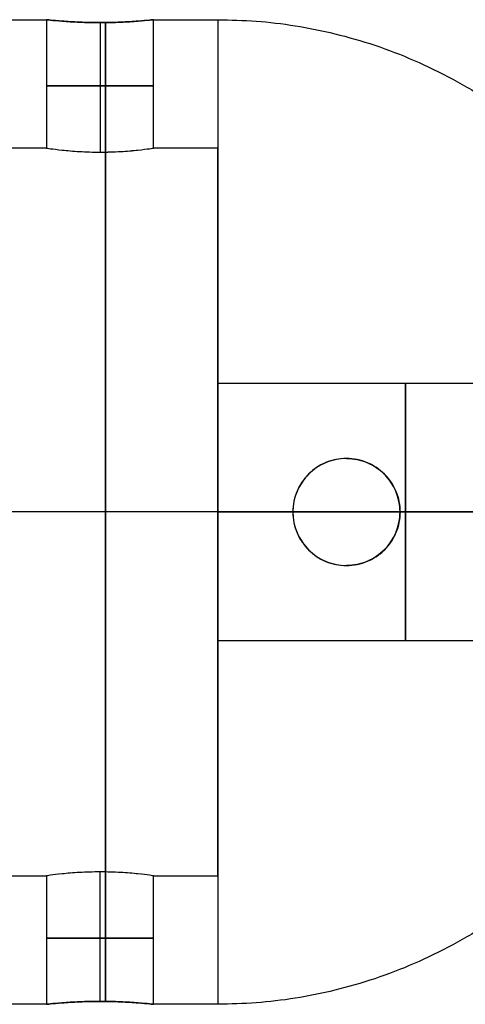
# Model space of a CAD drawing. Header units: millimetres. Extents: x 1690 to 2693, y 642 to 671.
# Tile 188 of 256: x 2642 to 2653, y 645 to 668. Entities that reach past the tile are written whole.
import ezdxf

# ---------------------------------------------------------------- set-up
doc = ezdxf.new("R2010")
doc.units = ezdxf.units.MM
doc.layers.add('METAL NEGRO', color=7, linetype='Continuous')

msp = doc.modelspace()

# ---------------------------------------------------------------- linework, layer by layer
at = {"layer": 'METAL NEGRO'}
for p, q in [((2643.987, 667.761, 17.821), (2643.987, 664.736, 17.821)), ((2643.987, 667.761, 15.321), (2643.987, 664.736, 15.321)), ((2646.737, 664.829, 16.571), (2646.737, 658.565, 16.571)), ((2646.737, 656.329, 25.071), (2641.487, 656.329, 25.071)), ((2646.737, 656.329, 5.071), (2641.487, 656.329, 5.071)), ((2646.737, 656.329, 28.071), (2641.487, 656.329, 28.071)), ((2646.737, 656.329, 8.071), (2641.487, 656.329, 8.071)), ((2646.737, 656.329, 17.571), (2652.737, 656.329, 17.571)), ((2646.737, 656.329, 11.571), (2648.487, 656.329, 11.571)), ((2646.737, 656.329, 8.071), (2646.737, 656.329, 11.571)), ((2646.737, 656.329, 17.571), (2646.737, 656.329, 25.071)), ((2648.487, 656.329, 5.204), (2648.487, 656.329, 11.571)), ((2650.987, 656.329, 5.885), (2650.987, 656.329, 11.571)), ((2650.987, 656.329, 11.571), (2655.045, 656.329, 11.571)), ((2646.737, 654.093, 16.571), (2646.737, 647.829, 16.571)), ((2643.987, 644.897, 17.821), (2643.987, 647.921, 17.821)), ((2643.987, 644.897, 15.321), (2643.987, 647.921, 15.321))]:
    msp.add_line(p, q, dxfattribs=at)
at = {"layer": 'METAL NEGRO', "extrusion": (-1, 0, 0)}
for centre, radius, start, end in [((-656.329, 16.571, -2644.112), 11.5, 186.2088, 353.7912), ((-656.329, 16.571, -2644.112), 11.5, 6.2083, 173.7914), ((-656.329, 16.571, -2646.737), 11.5, 180, 270), ((-656.329, 16.571, -2644.112), 8.5, 8.4139, 171.5861), ((-656.329, 16.571, -2644.112), 8.5, 188.4136, 351.5868), ((-656.329, 16.571, -2646.737), 8.5, 0, 180), ((-656.329, 16.571, -2646.737), 8.5, 180, 0), ((-656.329, 16.571, -2646.737), 11.5, 270, 0)]:
    msp.add_arc(centre, radius, start, end, dxfattribs=at)
at = {"layer": 'METAL NEGRO', "extrusion": (1, 0, 0)}
for centre, radius, start, end in [((656.329, 16.571, 2646.737), 11.5, 0, 90), ((656.329, 14.571, 2646.737), 3, 0, 180), ((656.329, 14.571, 2646.737), 3, 180, 0), ((656.329, 14.571, 2651.112), 3, 0, 180), ((656.329, 14.571, 2651.112), 3, 180, 0), ((656.329, 16.571, 2646.737), 11.5, 90, 180)]:
    msp.add_arc(centre, radius, start, end, dxfattribs=at)
at = {"layer": 'METAL NEGRO', "extrusion": (0, -1, 0)}
for centre, radius, start, end in [((2643.987, 16.571, -666.283), 1.25, 0, 180), ((2643.987, 16.571, -666.283), 1.25, 180, 0), ((2646.737, 16.571, -656.329), 11.5, 270, 278.7529), ((2646.737, 16.571, -656.329), 11.5, 34.1028, 90), ((2646.737, 16.571, -656.329), 11.5, 291.6888, 325.8972)]:
    msp.add_arc(centre, radius, start, end, dxfattribs=at)
at = {"layer": 'METAL NEGRO'}
for centre, start, end in [((2649.737, 656.329, 8.524), 90, 270), ((2649.737, 656.329, 8.691), 270, 90)]:
    msp.add_arc(centre, 1.25, start, end, dxfattribs=at)
at = {"layer": 'METAL NEGRO', "extrusion": (0, 1, 0)}
for start, end in [(0, 180), (180, 0)]:
    msp.add_arc((-2643.987, 16.571, 646.375), 1.25, start, end, dxfattribs=at)
at = {"layer": 'METAL NEGRO'}
for points in [[(2641.487, 667.829, 16.571), (2642.737, 667.829, 16.571)], [(2642.737, 667.829, 16.571), (2642.737, 664.829, 16.571)], [(2645.237, 664.829, 16.571), (2645.237, 667.829, 16.571)], [(2645.237, 667.829, 16.571), (2646.737, 667.829, 16.571)], [(2642.737, 664.829, 16.571), (2641.487, 664.829, 16.571)], [(2646.737, 664.829, 16.571), (2645.237, 664.829, 16.571)], [(2655.487, 659.329, 14.571), (2646.737, 659.329, 14.571)], [(2649.737, 657.579, 5.539), (2649.737, 657.579, 11.843)], [(2649.737, 655.079, 11.843), (2649.737, 655.079, 5.539)], [(2646.737, 653.329, 14.571), (2655.487, 653.329, 14.571)], [(2641.487, 647.829, 16.571), (2642.737, 647.829, 16.571)], [(2642.737, 647.829, 16.571), (2642.737, 644.829, 16.571)], [(2645.237, 644.829, 16.571), (2645.237, 647.829, 16.571)], [(2645.237, 647.829, 16.571), (2646.737, 647.829, 16.571)], [(2642.737, 644.829, 16.571), (2641.487, 644.829, 16.571)], [(2646.737, 644.829, 16.571), (2645.237, 644.829, 16.571)]]:
    msp.add_open_spline(points, degree=1, dxfattribs=at)
for points, knots in [([(2642.737, 667.829, 16.571), (2642.737, 667.829, 16.405), (2642.77, 667.825, 16.241), (2642.895, 667.812, 15.94), (2642.988, 667.804, 15.801), (2643.219, 667.786, 15.571), (2643.358, 667.777, 15.478), (2643.66, 667.764, 15.353), (2643.823, 667.761, 15.32), (2644.153, 667.761, 15.321), (2644.315, 667.764, 15.353), (2644.618, 667.777, 15.479), (2644.756, 667.786, 15.572), (2644.987, 667.804, 15.803), (2645.08, 667.813, 15.942), (2645.204, 667.825, 16.243), (2645.237, 667.829, 16.407), (2645.237, 667.829, 16.571)], [0, 0, 0, 0, 0.494393, 0.494393, 0.988786, 0.988786, 1.483179, 1.483179, 1.977572, 1.977572, 2.471965, 2.471965, 2.966358, 2.966358, 3.460751, 3.460751, 3.955144, 3.955144, 3.955144, 3.955144]), ([(2645.237, 667.829, 16.571), (2645.237, 667.829, 16.652), (2645.229, 667.828, 16.735), (2645.197, 667.824, 16.895), (2645.173, 667.822, 16.973), (2645.079, 667.812, 17.2), (2644.987, 667.804, 17.338), (2644.754, 667.786, 17.571), (2644.616, 667.777, 17.663), (2644.389, 667.767, 17.757), (2644.311, 667.765, 17.78), (2644.151, 667.762, 17.812), (2644.068, 667.761, 17.821), (2643.823, 667.761, 17.82), (2643.659, 667.764, 17.788), (2643.358, 667.777, 17.663), (2643.219, 667.786, 17.57), (2642.988, 667.804, 17.339), (2642.895, 667.812, 17.201), (2642.77, 667.825, 16.898), (2642.737, 667.829, 16.736), (2642.737, 667.829, 16.571)], [0, 0, 0, 0, 0.246903, 0.246903, 0.493806, 0.493806, 0.987612, 0.987612, 1.481418, 1.481418, 1.728321, 1.728321, 1.975223, 1.975223, 2.469029, 2.469029, 2.962835, 2.962835, 3.456641, 3.456641, 3.950447, 3.950447, 3.950447, 3.950447]), ([(2642.737, 664.829, 16.571), (2642.737, 664.829, 16.736), (2642.77, 664.824, 16.9), (2642.895, 664.807, 17.201), (2642.989, 664.795, 17.34), (2643.219, 664.771, 17.57), (2643.358, 664.759, 17.663), (2643.66, 664.741, 17.788), (2643.823, 664.736, 17.821), (2644.153, 664.736, 17.82), (2644.315, 664.741, 17.788), (2644.542, 664.754, 17.693), (2644.614, 664.759, 17.655), (2644.75, 664.771, 17.564), (2644.814, 664.777, 17.511), (2644.987, 664.795, 17.339), (2645.08, 664.807, 17.199), (2645.204, 664.824, 16.898), (2645.237, 664.829, 16.734), (2645.237, 664.829, 16.571)], [0, 0, 0, 0, 0.494418, 0.494418, 0.988837, 0.988837, 1.483255, 1.483255, 1.977673, 1.977673, 2.472092, 2.472092, 2.719301, 2.719301, 2.96651, 2.96651, 3.460928, 3.460928, 3.955346, 3.955346, 3.955346, 3.955346]), ([(2642.737, 664.829, 16.571), (2642.737, 664.829, 16.405), (2642.77, 664.824, 16.243), (2642.895, 664.807, 15.94), (2642.988, 664.795, 15.802), (2643.218, 664.771, 15.571), (2643.358, 664.759, 15.478), (2643.659, 664.741, 15.353), (2643.823, 664.736, 15.321), (2644.068, 664.736, 15.32), (2644.151, 664.738, 15.329), (2644.312, 664.742, 15.361), (2644.39, 664.746, 15.384), (2644.617, 664.759, 15.478), (2644.754, 664.77, 15.57), (2644.987, 664.795, 15.803), (2645.079, 664.807, 15.941), (2645.173, 664.82, 16.168), (2645.197, 664.823, 16.246), (2645.229, 664.828, 16.406), (2645.237, 664.829, 16.489), (2645.237, 664.829, 16.571)], [-3.952953, -3.952953, -3.952953, -3.952953, -3.458834, -3.458834, -2.964715, -2.964715, -2.470596, -2.470596, -1.976477, -1.976477, -1.729417, -1.729417, -1.482358, -1.482358, -0.988238, -0.988238, -0.494119, -0.494119, -0.24706, -0.24706, 0, 0, 0, 0]), ([(2649.737, 657.579, 5.539), (2649.577, 657.579, 5.496), (2649.415, 657.547, 5.452), (2649.117, 657.426, 5.372), (2648.978, 657.335, 5.335), (2648.745, 657.107, 5.273), (2648.65, 656.968, 5.247), (2648.521, 656.662, 5.213), (2648.487, 656.497, 5.204), (2648.487, 656.329, 5.204)], [0, 0, 0, 0, 0.502799, 0.502799, 1.005599, 1.005599, 1.508398, 1.508398, 2.011198, 2.011198, 2.011198, 2.011198]), ([(2649.737, 657.579, 11.843), (2649.653, 657.579, 11.843), (2649.571, 657.57, 11.839), (2649.41, 657.538, 11.825), (2649.33, 657.514, 11.814), (2649.104, 657.419, 11.775), (2648.967, 657.327, 11.739), (2648.739, 657.099, 11.669), (2648.646, 656.961, 11.634), (2648.521, 656.66, 11.585), (2648.487, 656.495, 11.571), (2648.487, 656.247, 11.57), (2648.495, 656.163, 11.574), (2648.528, 656.002, 11.587), (2648.552, 655.923, 11.597), (2648.647, 655.694, 11.634), (2648.74, 655.558, 11.669), (2648.968, 655.33, 11.739), (2649.106, 655.237, 11.775), (2649.406, 655.112, 11.827), (2649.572, 655.079, 11.843), (2649.737, 655.079, 11.843)], [-3.99497, -3.99497, -3.99497, -3.99497, -3.745285, -3.745285, -3.495599, -3.495599, -2.996228, -2.996228, -2.496857, -2.496857, -1.997485, -1.997485, -1.7478, -1.7478, -1.498114, -1.498114, -0.998743, -0.998743, -0.499371, -0.499371, 0, 0, 0, 0]), ([(2650.987, 656.329, 5.885), (2650.987, 656.412, 5.885), (2650.978, 656.496, 5.882), (2650.945, 656.659, 5.873), (2650.921, 656.738, 5.866), (2650.824, 656.968, 5.839), (2650.73, 657.106, 5.813), (2650.495, 657.336, 5.747), (2650.358, 657.426, 5.709), (2650.058, 657.548, 5.627), (2649.898, 657.579, 5.583), (2649.737, 657.579, 5.539)], [0, 0, 0, 0, 0.251313, 0.251313, 0.502626, 0.502626, 1.005253, 1.005253, 1.507879, 1.507879, 2.010505, 2.010505, 2.010505, 2.010505]), ([(2649.737, 657.579, 11.843), (2649.904, 657.579, 11.843), (2650.066, 657.546, 11.828), (2650.371, 657.419, 11.775), (2650.506, 657.328, 11.739), (2650.735, 657.098, 11.668), (2650.828, 656.961, 11.634), (2650.953, 656.659, 11.585), (2650.987, 656.493, 11.57), (2650.987, 656.246, 11.571), (2650.979, 656.162, 11.574), (2650.946, 656.001, 11.587), (2650.922, 655.923, 11.597), (2650.859, 655.772, 11.622), (2650.82, 655.699, 11.637), (2650.73, 655.565, 11.669), (2650.679, 655.503, 11.686), (2650.506, 655.33, 11.739), (2650.37, 655.238, 11.775), (2650.067, 655.112, 11.827), (2649.902, 655.079, 11.843), (2649.737, 655.079, 11.843)], [0, 0, 0, 0, 0.499448, 0.499448, 0.998895, 0.998895, 1.498343, 1.498343, 1.99779, 1.99779, 2.247514, 2.247514, 2.497238, 2.497238, 2.746961, 2.746961, 2.996685, 2.996685, 3.496133, 3.496133, 3.99558, 3.99558, 3.99558, 3.99558]), ([(2648.487, 656.329, 5.204), (2648.487, 656.245, 5.204), (2648.495, 656.162, 5.207), (2648.528, 656, 5.215), (2648.553, 655.919, 5.222), (2648.65, 655.69, 5.247), (2648.745, 655.551, 5.273), (2648.978, 655.323, 5.335), (2649.117, 655.231, 5.372), (2649.415, 655.11, 5.452), (2649.577, 655.079, 5.496), (2649.737, 655.079, 5.539)], [0, 0, 0, 0, 0.251066, 0.251066, 0.502131, 0.502131, 1.004263, 1.004263, 1.506394, 1.506394, 2.008525, 2.008525, 2.008525, 2.008525]), ([(2649.737, 655.079, 5.539), (2649.897, 655.079, 5.583), (2650.058, 655.11, 5.627), (2650.357, 655.231, 5.709), (2650.495, 655.321, 5.747), (2650.729, 655.551, 5.812), (2650.825, 655.691, 5.839), (2650.953, 655.995, 5.875), (2650.987, 656.162, 5.885), (2650.987, 656.329, 5.885)], [0, 0, 0, 0, 0.503256, 0.503256, 1.006512, 1.006512, 1.509768, 1.509768, 2.013024, 2.013024, 2.013024, 2.013024]), ([(2645.237, 647.829, 16.571), (2645.237, 647.829, 16.736), (2645.204, 647.834, 16.9), (2645.079, 647.851, 17.201), (2644.985, 647.863, 17.34), (2644.755, 647.887, 17.57), (2644.616, 647.899, 17.663), (2644.314, 647.916, 17.788), (2644.151, 647.921, 17.821), (2643.821, 647.921, 17.82), (2643.659, 647.916, 17.788), (2643.432, 647.903, 17.693), (2643.36, 647.898, 17.655), (2643.224, 647.887, 17.564), (2643.16, 647.881, 17.511), (2642.987, 647.863, 17.339), (2642.894, 647.851, 17.199), (2642.77, 647.834, 16.898), (2642.737, 647.829, 16.734), (2642.737, 647.829, 16.571)], [0, 0, 0, 0, 0.494418, 0.494418, 0.988837, 0.988837, 1.483255, 1.483255, 1.977673, 1.977673, 2.472092, 2.472092, 2.719301, 2.719301, 2.96651, 2.96651, 3.460928, 3.460928, 3.955346, 3.955346, 3.955346, 3.955346]), ([(2645.237, 647.829, 16.571), (2645.237, 647.829, 16.405), (2645.204, 647.834, 16.243), (2645.079, 647.851, 15.94), (2644.986, 647.863, 15.802), (2644.755, 647.887, 15.571), (2644.616, 647.899, 15.478), (2644.315, 647.916, 15.353), (2644.151, 647.921, 15.321), (2643.906, 647.921, 15.32), (2643.823, 647.92, 15.329), (2643.662, 647.915, 15.361), (2643.584, 647.912, 15.384), (2643.357, 647.899, 15.478), (2643.22, 647.887, 15.57), (2642.987, 647.863, 15.803), (2642.895, 647.851, 15.941), (2642.801, 647.838, 16.168), (2642.777, 647.835, 16.246), (2642.745, 647.83, 16.406), (2642.737, 647.829, 16.489), (2642.737, 647.829, 16.571)], [-3.952953, -3.952953, -3.952953, -3.952953, -3.458834, -3.458834, -2.964715, -2.964715, -2.470596, -2.470596, -1.976477, -1.976477, -1.729417, -1.729417, -1.482358, -1.482358, -0.988238, -0.988238, -0.494119, -0.494119, -0.24706, -0.24706, 0, 0, 0, 0]), ([(2645.237, 644.829, 16.571), (2645.237, 644.829, 16.405), (2645.204, 644.832, 16.241), (2645.079, 644.845, 15.94), (2644.986, 644.854, 15.801), (2644.755, 644.872, 15.571), (2644.616, 644.881, 15.478), (2644.314, 644.893, 15.353), (2644.151, 644.897, 15.32), (2643.821, 644.897, 15.321), (2643.659, 644.893, 15.353), (2643.356, 644.88, 15.479), (2643.218, 644.872, 15.572), (2642.987, 644.854, 15.803), (2642.894, 644.845, 15.942), (2642.77, 644.832, 16.243), (2642.737, 644.829, 16.407), (2642.737, 644.829, 16.571)], [0, 0, 0, 0, 0.494393, 0.494393, 0.988786, 0.988786, 1.483179, 1.483179, 1.977572, 1.977572, 2.471965, 2.471965, 2.966358, 2.966358, 3.460751, 3.460751, 3.955144, 3.955144, 3.955144, 3.955144]), ([(2642.737, 644.829, 16.571), (2642.737, 644.829, 16.652), (2642.745, 644.83, 16.735), (2642.777, 644.833, 16.895), (2642.801, 644.836, 16.973), (2642.895, 644.845, 17.2), (2642.987, 644.854, 17.338), (2643.22, 644.872, 17.571), (2643.357, 644.881, 17.663), (2643.585, 644.89, 17.757), (2643.663, 644.893, 17.78), (2643.823, 644.896, 17.812), (2643.906, 644.897, 17.821), (2644.151, 644.897, 17.82), (2644.315, 644.893, 17.788), (2644.616, 644.881, 17.663), (2644.755, 644.872, 17.57), (2644.986, 644.854, 17.339), (2645.079, 644.845, 17.201), (2645.204, 644.832, 16.898), (2645.237, 644.829, 16.736), (2645.237, 644.829, 16.571)], [0, 0, 0, 0, 0.246903, 0.246903, 0.493806, 0.493806, 0.987612, 0.987612, 1.481418, 1.481418, 1.728321, 1.728321, 1.975223, 1.975223, 2.469029, 2.469029, 2.962835, 2.962835, 3.456641, 3.456641, 3.950447, 3.950447, 3.950447, 3.950447])]:
    msp.add_open_spline(points, degree=3, knots=knots, dxfattribs=at)
for points, weights in [([(2646.737, 667.829, 16.571), (2646.737, 667.829, 28.071), (2646.737, 656.329, 28.071)], [1, 0.707106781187, 1]), ([(2646.737, 667.829, 16.571), (2656.169, 667.829, 16.571), (2658.015, 658.579, 16.571)], [1, 0.746414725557, 0.931934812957]), ([(2646.737, 656.329, 28.071), (2646.737, 644.829, 28.071), (2646.737, 644.829, 16.571)], [1, 0.707106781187, 1]), ([(2648.487, 656.329, 5.204), (2647.617, 656.329, 5.071), (2646.737, 656.329, 5.071)], [0.944993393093, 0.969273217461, 1]), ([(2656.259, 656.329, 10.123), (2654.275, 656.329, 7.192), (2650.987, 656.329, 5.885)], [0.861319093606, 0.836758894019, 0.889874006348]), ([(2658.015, 654.079, 16.571), (2656.169, 644.829, 16.571), (2646.737, 644.829, 16.571)], [0.931934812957, 0.746414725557, 1])]:
    msp.add_rational_spline(points, weights, degree=2, dxfattribs=at)

doc.saveas('drawing.dxf')
